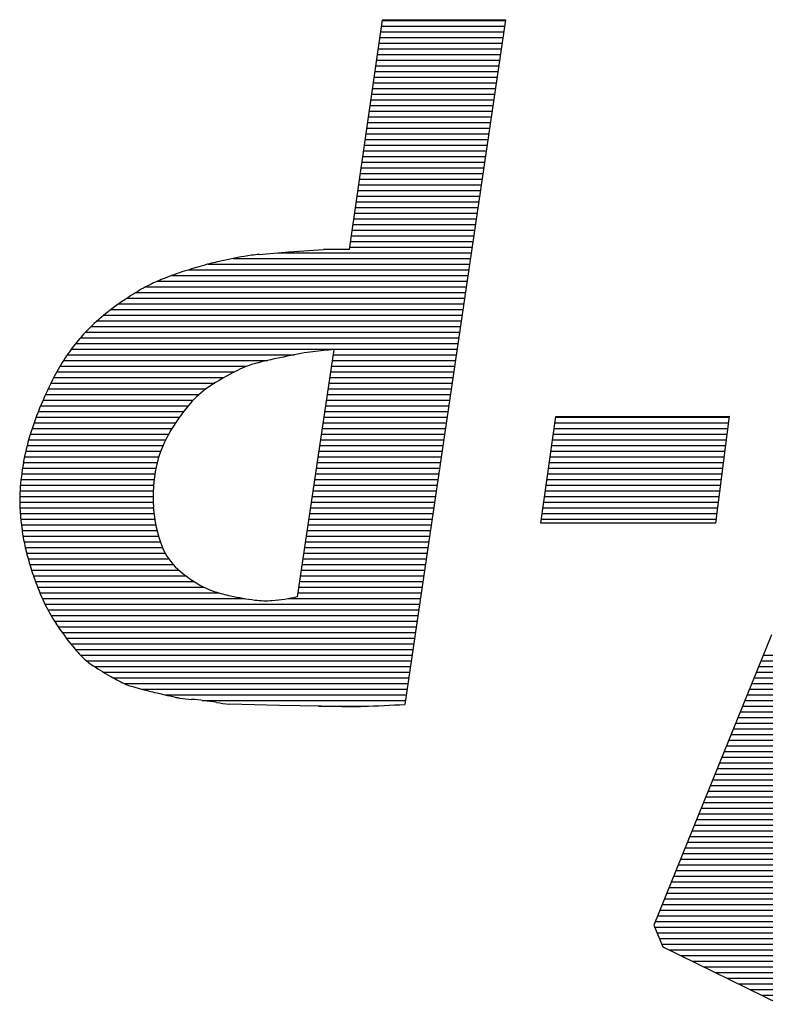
# Model space of a CAD drawing. Extents: x 272479 to 273074, y 965943 to 966363.
# Tile 11 of 29: x 272981.7 to 272983.68, y 965952.42 to 965955.02. Entities that reach past the tile are written whole.
import ezdxf

# ---------------------------------------------------------------- set-up
doc = ezdxf.new("R2010")
doc.units = 0
doc.header["$LTSCALE"] = 0.25
doc.header["$MEASUREMENT"] = 0
doc.layers.get('0').update_dxf_attribs({"linetype": 'CONTINUOUS'})
doc.layers.add('01-CALQUE', color=1, linetype='CONTINUOUS')
doc.layers.add('SIV-VRI-TEKST', color=1, linetype='CONTINUOUS')
doc.styles.add('ISO', font='isocp.shx')

# ---------------------------------------------------------------- blocks, each defined once
blk = doc.blocks.new('N-h-ond')
at = {"color": 0, "linetype": 'Continuous'}
for p, q in [((-85.9674, 7.1447), (-85.6422, 7.1447)), ((-85.9696, 7.1297), (-85.6444, 7.1297)), ((-85.9739, 7.0997), (-85.6488, 7.0997)), ((-85.9717, 7.1147), (-85.6466, 7.1147)), ((-85.9782, 7.0697), (-85.6533, 7.0697)), ((-85.976, 7.0847), (-85.651, 7.0847)), ((-85.9825, 7.0397), (-85.6577, 7.0397)), ((-85.9804, 7.0547), (-85.6555, 7.0547)), ((-85.9847, 7.0247), (-85.6599, 7.0247)), ((-85.989, 6.9947), (-85.6643, 6.9947)), ((-85.9868, 7.0097), (-85.6621, 7.0097)), ((-85.9933, 6.9647), (-85.6687, 6.9647)), ((-85.9911, 6.9797), (-85.6665, 6.9797)), ((-85.9976, 6.9347), (-85.6731, 6.9347)), ((-85.9954, 6.9497), (-85.6709, 6.9497)), ((-85.9998, 6.9197), (-85.6753, 6.9197)), ((-86.0041, 6.8897), (-85.6797, 6.8897)), ((-86.0019, 6.9047), (-85.6775, 6.9047)), ((-86.0084, 6.8597), (-85.6841, 6.8597)), ((-86.0062, 6.8747), (-85.6819, 6.8747)), ((-86.0127, 6.8297), (-85.6885, 6.8297)), ((-86.0105, 6.8447), (-85.6863, 6.8447)), ((-86.0149, 6.8147), (-85.6907, 6.8147)), ((-86.0192, 6.7847), (-85.6951, 6.7847)), ((-86.017, 6.7997), (-85.6929, 6.7997)), ((-86.0235, 6.7547), (-85.6995, 6.7547)), ((-86.0213, 6.7697), (-85.6973, 6.7697)), ((-86.0278, 6.7247), (-85.7039, 6.7247)), ((-86.0256, 6.7397), (-85.7017, 6.7397)), ((-86.0299, 6.7097), (-85.7061, 6.7097)), ((-86.0343, 6.6797), (-85.7105, 6.6797)), ((-86.0321, 6.6947), (-85.7083, 6.6947)), ((-86.0386, 6.6497), (-85.7149, 6.6497)), ((-86.0364, 6.6647), (-85.7127, 6.6647)), ((-86.0407, 6.6347), (-85.7172, 6.6347)), ((-86.045, 6.6047), (-85.7216, 6.6047)), ((-86.0429, 6.6197), (-85.7194, 6.6197)), ((-86.0494, 6.5747), (-85.726, 6.5747)), ((-86.0472, 6.5897), (-85.7238, 6.5897)), ((-86.0537, 6.5447), (-85.7304, 6.5447)), ((-86.0515, 6.5597), (-85.7282, 6.5597)), ((-86.2433, 6.5297), (-85.7326, 6.5297)), ((-86.4287, 6.4997), (-85.737, 6.4997)), ((-86.363, 6.5147), (-85.7348, 6.5147)), ((-86.5249, 6.4697), (-85.7414, 6.4697)), ((-86.4804, 6.4847), (-85.7392, 6.4847)), ((-86.594, 6.4397), (-85.7458, 6.4397)), ((-86.5625, 6.4547), (-85.7436, 6.4547)), ((-86.6196, 6.4247), (-85.748, 6.4247)), ((-86.6656, 6.3947), (-85.7524, 6.3947)), ((-86.6434, 6.4097), (-85.7502, 6.4097)), ((-86.7048, 6.3647), (-85.7568, 6.3647)), ((-86.6859, 6.3797), (-85.7546, 6.3797)), ((-86.7384, 6.3347), (-85.7612, 6.3347)), ((-86.7222, 6.3497), (-85.759, 6.3497)), ((-86.7534, 6.3197), (-85.7634, 6.3197)), ((-86.7794, 6.2897), (-85.7678, 6.2897)), ((-86.767, 6.3047), (-85.7656, 6.3047)), ((-86.8017, 6.2597), (-86.2006, 6.2597)), ((-86.7909, 6.2747), (-85.77, 6.2747)), ((-86.0979, 6.2597), (-85.7722, 6.2597)), ((-86.821, 6.2297), (-86.3255, 6.2297)), ((-86.8117, 6.2447), (-86.2716, 6.2447)), ((-86.1024, 6.2297), (-85.7766, 6.2297)), ((-86.1002, 6.2447), (-85.7744, 6.2447)), ((-86.8296, 6.2147), (-86.3588, 6.2147)), ((-86.1046, 6.2147), (-85.7788, 6.2147)), ((-86.8451, 6.1847), (-86.4115, 6.1847)), ((-86.8375, 6.1997), (-86.3864, 6.1997)), ((-86.1091, 6.1847), (-85.7833, 6.1847)), ((-86.1068, 6.1997), (-85.7811, 6.1997)), ((-86.8592, 6.1547), (-86.4531, 6.1547)), ((-86.8523, 6.1697), (-86.4343, 6.1697)), ((-86.1135, 6.1547), (-85.7877, 6.1547)), ((-86.1113, 6.1697), (-85.7855, 6.1697)), ((-86.8659, 6.1397), (-86.4686, 6.1397)), ((-86.1157, 6.1397), (-85.7899, 6.1397)), ((-86.8783, 6.1097), (-86.4936, 6.1097)), ((-86.8722, 6.1247), (-86.4817, 6.1247)), ((-86.1202, 6.1097), (-85.7943, 6.1097)), ((-86.118, 6.1247), (-85.7921, 6.1247)), ((-86.8894, 6.0797), (-86.515, 6.0797)), ((-86.884, 6.0947), (-86.5047, 6.0947)), ((-86.1246, 6.0797), (-85.7987, 6.0797)), ((-86.1224, 6.0947), (-85.7965, 6.0947)), ((-85.5111, 6.0797), (-85.0522, 6.0797)), ((-85.509, 6.0947), (-85.0502, 6.0947)), ((-86.8993, 6.0497), (-86.5334, 6.0497)), ((-86.8945, 6.0647), (-86.5245, 6.0647)), ((-86.1291, 6.0497), (-85.8031, 6.0497)), ((-86.1269, 6.0647), (-85.8009, 6.0647)), ((-85.5153, 6.0497), (-85.0561, 6.0497)), ((-85.5132, 6.0647), (-85.0541, 6.0647)), ((-86.9037, 6.0347), (-86.5415, 6.0347)), ((-86.1313, 6.0347), (-85.8053, 6.0347)), ((-85.5174, 6.0347), (-85.058, 6.0347)), ((-86.9114, 6.0047), (-86.5544, 6.0047)), ((-86.9078, 6.0197), (-86.5484, 6.0197)), ((-86.1358, 6.0047), (-85.8097, 6.0047)), ((-86.1335, 6.0197), (-85.8075, 6.0197)), ((-85.5216, 6.0047), (-85.0619, 6.0047)), ((-85.5195, 6.0197), (-85.06, 6.0197)), ((-86.9176, 5.9747), (-86.5637, 5.9747)), ((-86.9147, 5.9897), (-86.5595, 5.9897)), ((-86.1402, 5.9747), (-85.8141, 5.9747)), ((-86.138, 5.9897), (-85.8119, 5.9897)), ((-85.5258, 5.9747), (-85.0658, 5.9747)), ((-85.5237, 5.9897), (-85.0639, 5.9897)), ((-86.9222, 5.9447), (-86.5698, 5.9447)), ((-86.9201, 5.9597), (-86.5671, 5.9597)), ((-86.1447, 5.9447), (-85.8185, 5.9447)), ((-86.1425, 5.9597), (-85.8163, 5.9597)), ((-85.5299, 5.9447), (-85.0697, 5.9447)), ((-85.5278, 5.9597), (-85.0678, 5.9597)), ((-86.9241, 5.9297), (-86.5719, 5.9297)), ((-86.1469, 5.9297), (-85.8207, 5.9297)), ((-85.532, 5.9297), (-85.0717, 5.9297)), ((-86.9267, 5.8997), (-86.5744, 5.8997)), ((-86.9256, 5.9147), (-86.5734, 5.9147)), ((-86.1514, 5.8997), (-85.8251, 5.8997)), ((-86.1491, 5.9147), (-85.8229, 5.9147)), ((-85.5362, 5.8997), (-85.0756, 5.8997)), ((-85.5341, 5.9147), (-85.0736, 5.9147)), ((-86.9275, 5.8697), (-86.5745, 5.8697)), ((-86.9274, 5.8847), (-86.5747, 5.8847)), ((-86.1558, 5.8697), (-85.8295, 5.8697)), ((-86.1536, 5.8847), (-85.8273, 5.8847)), ((-85.5404, 5.8697), (-85.0795, 5.8697)), ((-85.5383, 5.8847), (-85.0775, 5.8847)), ((-86.927, 5.8547), (-86.5737, 5.8547)), ((-86.926, 5.8397), (-86.5723, 5.8397)), ((-86.1603, 5.8397), (-85.8339, 5.8397)), ((-86.158, 5.8547), (-85.8317, 5.8547)), ((-85.5446, 5.8397), (-85.0834, 5.8397)), ((-85.5425, 5.8547), (-85.0814, 5.8547)), ((-86.9247, 5.8247), (-86.5703, 5.8247)), ((-86.1625, 5.8247), (-85.8361, 5.8247)), ((-85.5467, 5.8247), (-85.0854, 5.8247)), ((-86.9231, 5.8097), (-86.5675, 5.8097)), ((-86.9211, 5.7947), (-86.5641, 5.7947)), ((-86.1669, 5.7947), (-85.8405, 5.7947)), ((-86.1647, 5.8097), (-85.8383, 5.8097)), ((-86.9188, 5.7797), (-86.56, 5.7797)), ((-86.916, 5.7647), (-86.5552, 5.7647)), ((-86.1714, 5.7647), (-85.845, 5.7647)), ((-86.1692, 5.7797), (-85.8427, 5.7797)), ((-86.9128, 5.7497), (-86.5496, 5.7497)), ((-86.9091, 5.7347), (-86.5425, 5.7347)), ((-86.1758, 5.7347), (-85.8494, 5.7347)), ((-86.1736, 5.7497), (-85.8472, 5.7497)), ((-86.9052, 5.7197), (-86.5333, 5.7197)), ((-86.1781, 5.7197), (-85.8516, 5.7197)), ((-86.9008, 5.7047), (-86.5214, 5.7047)), ((-86.8961, 5.6897), (-86.506, 5.6897)), ((-86.1825, 5.6897), (-85.856, 5.6897)), ((-86.1803, 5.7047), (-85.8538, 5.7047)), ((-86.8911, 5.6747), (-86.4876, 5.6747)), ((-86.8858, 5.6597), (-86.4664, 5.6597)), ((-86.187, 5.6597), (-85.8604, 5.6597)), ((-86.1847, 5.6747), (-85.8582, 5.6747)), ((-86.8801, 5.6447), (-86.4408, 5.6447)), ((-86.1892, 5.6447), (-85.8626, 5.6447)), ((-86.874, 5.6297), (-86.4015, 5.6297)), ((-86.8675, 5.6147), (-86.3322, 5.6147)), ((-86.2169, 5.6147), (-85.867, 5.6147)), ((-86.1914, 5.6297), (-85.8648, 5.6297)), ((-86.8605, 5.5997), (-85.8692, 5.5997)), ((-86.8529, 5.5847), (-85.8714, 5.5847)), ((-86.8446, 5.5697), (-85.8736, 5.5697)), ((-86.8355, 5.5547), (-85.8758, 5.5547)), ((-86.8256, 5.5397), (-85.878, 5.5397)), ((-86.8151, 5.5247), (-85.8802, 5.5247)), ((-86.8042, 5.5097), (-85.8824, 5.5097)), ((-86.7927, 5.4947), (-85.8846, 5.4947)), ((-86.7803, 5.4797), (-85.8868, 5.4797)), ((-86.7665, 5.4647), (-85.889, 5.4647)), ((-86.7506, 5.4497), (-85.8912, 5.4497)), ((-86.73, 5.4347), (-85.8934, 5.4347)), ((-86.7065, 5.4197), (-85.8956, 5.4197)), ((-86.6803, 5.4047), (-85.8978, 5.4047)), ((-86.651, 5.3897), (-85.9, 5.3897)), ((-86.6048, 5.3747), (-85.9022, 5.3747)), ((-86.5434, 5.3597), (-85.9044, 5.3597)), ((-86.4444, 5.3447), (-85.9066, 5.3447)), ((-86.1368, 5.3297), (-86.0062, 5.3297))]:
    blk.add_line(p, q, dxfattribs=at)
at = {"layer": 'SIV-VRI-TEKST', "color": 2, "linetype": 'Continuous'}
for p, q in [((-86.0546, 6.5381), (-85.9671, 7.1469)), ((-85.9671, 7.1469), (-85.6419, 7.1469)), ((-85.6419, 7.1469), (-85.9082, 5.3344)), ((-86.294, 6.5256), (-86.2153, 6.532)), ((-86.2153, 6.532), (-86.1237, 6.5381)), ((-86.0959, 6.2736), (-86.1929, 5.6195)), ((-85.5482, 5.814), (-85.5087, 6.0965)), ((-85.5087, 6.0965), (-85.0499, 6.0972)), ((-85.0499, 6.0972), (-85.0868, 5.814)), ((-85.0868, 5.814), (-85.5482, 5.814)), ((-84.9382, 5.5187), (-85.116, 5.0794)), ((-86.7621, 5.4603), (-86.7663, 5.4645)), ((-84.9661, 5.4497), (-84.3663, 5.4497)), ((-84.96, 5.4647), (-84.3663, 5.4647)), ((-84.9722, 5.4347), (-84.3663, 5.4347)), ((-84.9843, 5.4047), (-84.3663, 5.4047)), ((-84.9782, 5.4197), (-84.3663, 5.4197)), ((-84.9965, 5.3747), (-84.3663, 5.3747)), ((-84.9904, 5.3897), (-84.3663, 5.3897)), ((-85.0086, 5.3447), (-84.3663, 5.3447)), ((-85.0025, 5.3597), (-84.3663, 5.3597)), ((-86.2398, 5.3313), (-86.3726, 5.3352)), ((-86.0754, 5.3288), (-86.2398, 5.3313)), ((-85.0147, 5.3297), (-84.3663, 5.3297)), ((-85.0268, 5.2997), (-82.2499, 5.2997)), ((-85.0207, 5.3147), (-82.2375, 5.3147)), ((-85.0389, 5.2697), (-82.2794, 5.2697)), ((-85.0329, 5.2847), (-82.2624, 5.2847)), ((-85.0511, 5.2397), (-82.307, 5.2397)), ((-85.045, 5.2547), (-82.3011, 5.2547)), ((-85.0571, 5.2247), (-82.3128, 5.2247)), ((-85.0693, 5.1947), (-82.3245, 5.1947)), ((-85.0632, 5.2097), (-82.3187, 5.2097)), ((-85.0814, 5.1647), (-82.3363, 5.1647)), ((-85.0754, 5.1797), (-82.3304, 5.1797)), ((-85.0936, 5.1347), (-82.4944, 5.1347)), ((-85.0875, 5.1497), (-82.4815, 5.1497)), ((-85.0996, 5.1197), (-82.5073, 5.1197)), ((-85.1118, 5.0897), (-82.5204, 5.0897)), ((-85.1057, 5.1047), (-82.5202, 5.1047)), ((-85.116, 5.0794), (-85.2498, 4.7497)), ((-85.1239, 5.0597), (-82.5191, 5.0597)), ((-85.1179, 5.0747), (-82.5197, 5.0747)), ((-85.13, 5.0447), (-82.5184, 5.0447)), ((-85.1422, 5.0147), (-82.517, 5.0147)), ((-85.1361, 5.0297), (-82.5177, 5.0297)), ((-85.1544, 4.9847), (-82.496, 4.9847)), ((-85.1483, 4.9997), (-82.5116, 4.9997)), ((-85.1666, 4.9547), (-82.4649, 4.9547)), ((-85.1605, 4.9697), (-82.4805, 4.9697)), ((-85.1727, 4.9397), (-82.4434, 4.9397)), ((-85.1848, 4.9097), (-82.3898, 4.9097)), ((-85.1788, 4.9247), (-82.4166, 4.9247)), ((-85.197, 4.8797), (-82.2579, 4.8797)), ((-85.1909, 4.8947), (-82.3281, 4.8947)), ((-85.2092, 4.8497), (-82.2466, 4.8497)), ((-85.2031, 4.8647), (-82.2523, 4.8647)), ((-85.2153, 4.8347), (-82.1841, 4.8347)), ((-85.2275, 4.8047), (-81.883, 4.8047)), ((-85.2214, 4.8197), (-82.063, 4.8197)), ((-85.2396, 4.7747), (-81.826, 4.7747)), ((-85.2336, 4.7897), (-81.8505, 4.7897)), ((-85.2498, 4.7497), (-85.2257, 4.693)), ((-85.2477, 4.7447), (-81.7769, 4.7447)), ((-85.2457, 4.7597), (-81.8015, 4.7597)), ((-85.2413, 4.7297), (-81.7524, 4.7297)), ((-85.235, 4.7147), (-81.7301, 4.7147)), ((-85.2286, 4.6997), (-81.7214, 4.6997)), ((-85.2257, 4.693), (-84.9158, 4.5404)), ((-85.209, 4.6847), (-81.7127, 4.6847)), ((-85.1785, 4.6697), (-81.7039, 4.6697)), ((-85.148, 4.6547), (-81.6952, 4.6547)), ((-85.1175, 4.6397), (-81.6864, 4.6397)), ((-85.087, 4.6247), (-81.6777, 4.6247)), ((-85.0566, 4.6097), (-84.7164, 4.6097)), ((-85.0261, 4.5947), (-84.7595, 4.5947)), ((-84.9956, 4.5797), (-84.8027, 4.5797)), ((-84.9651, 4.5647), (-84.8459, 4.5647))]:
    blk.add_line(p, q, dxfattribs=at)
for centre, radius, start, end in [((-86.0963, 5.1785), 1.3626, 100.0282, 102.868), ((-86.2506, 6.0514), 0.4761, 95.2231, 100.0282), ((-86.1027, 6.2179), 0.321, 90, 93.7608), ((-86.1027, 4.8668), 1.6721, 88.3525, 90), ((-86.0601, 5.1361), 1.4125, 105.6278, 107.8011), ((-86.2046, 5.6528), 0.8761, 102.868, 105.6278), ((-86.2344, 5.6792), 0.8422, 107.8011, 111.4522), ((-86.449, 6.1687), 0.3074, 115.8649, 120.664), ((-86.3316, 5.9263), 0.5767, 111.4522, 115.8649), ((-86.0525, 5.4999), 1.0849, 120.664, 123.2179), ((-86.294, 5.8686), 0.6441, 123.2179, 129.0607), ((-86.3152, 5.8947), 0.6105, 129.0607, 135.0623), ((-86.4555, 6.0347), 0.4122, 135.0623, 141.142), ((-86.3267, 5.931), 0.5776, 141.1419, 146.2773), ((-85.5826, 3.1425), 3.1779, 100.882, 102.2686), ((-86.0989, 5.8282), 0.443, 96.8177, 100.882), ((-85.985, 4.8751), 1.4029, 94.5342, 96.8177), ((-86.3841, 5.9692), 0.5087, 146.2773, 152.7213), ((-86.235, 5.9861), 0.2599, 104.6832, 116.521), ((-86.0352, 5.2237), 1.0481, 102.2686, 104.6832), ((-86.0317, 5.5787), 0.7152, 116.521, 123.6492), ((-85.9123, 5.726), 1.0394, 152.7214, 157.2281), ((-86.2983, 5.9793), 0.234, 123.6492, 139.7318), ((-86.0846, 5.7983), 0.8526, 157.2281, 163.111), ((-86.0662, 5.7827), 0.5381, 139.7318, 150.3165), ((-86.2755, 5.902), 0.2972, 150.3165, 168.2301), ((-86.3031, 5.8646), 0.6243, 163.111, 169.9869), ((-86.2518, 5.8556), 0.6763, 169.9869, 176.0613), ((-86.1826, 5.8827), 0.3921, 168.2301, 183.8105), ((-86.5258, 5.8745), 0.4017, 176.0613, 183.9457), ((-86.1837, 5.8981), 0.7446, 183.9457, 187.8335), ((-86.2245, 5.8799), 0.3502, 183.8105, 201.5279), ((-86.3972, 5.8687), 0.5291, 187.8334, 192.4458), ((-86.2611, 5.8987), 0.6685, 192.4458, 196.5074), ((-86.4058, 5.8083), 0.1552, 201.5279, 228.2746), ((-86.1027, 5.9457), 0.8337, 196.5075, 200.1443), ((-86.2661, 5.965), 0.3652, 228.2746, 238.5979), ((-86.2764, 5.8819), 0.6487, 200.1443, 206.1097), ((-86.3477, 5.8313), 0.2085, 238.5979, 252.2739), ((-86.2846, 6.0289), 0.4159, 252.2739, 258.2407), ((-86.1774, 6.5437), 0.9418, 258.2407, 262.2049), ((-86.2764, 5.8204), 0.2117, 262.2049, 274.54), ((-86.2965, 6.0739), 0.466, 274.54, 282.8456), ((-86.4707, 5.7867), 0.4322, 206.1097, 213.4194), ((-86.1432, 6.0028), 0.8247, 213.4194, 217.7824), ((-86.4785, 5.7429), 0.4004, 217.7824, 224.0458), ((-86.6431, 5.5787), 0.168, 224.8648, 235.182), ((-86.3853, 5.9494), 0.6194, 235.182, 240.5492), ((-86.3681, 5.9799), 0.6545, 240.5492, 244.462), ((-86.5953, 5.5043), 0.1274, 244.462, 253.3372), ((-86.4185, 6.0952), 0.7442, 253.3373, 255.2561), ((-86.1576, 7.0865), 1.7692, 255.2561, 256.5005), ((-85.6216, 9.3193), 4.0654, 256.5005, 257.2926), ((-86.4801, 5.5118), 0.1624, 257.2926, 261.2564), ((-86.4475, 5.7238), 0.3769, 261.2564, 266.1887), ((-86.6084, 3.9643), 1.3901, 83.0541, 84.391), ((-86.6227, 3.8475), 1.5077, 81.7562, 83.0541), ((-86.343, 5.6869), 0.353, 259.632, 265.1783), ((-86.0579, 6.4932), 1.1646, 269.1382, 271.9224), ((-86.1684, 9.7869), 4.4601, 271.9224, 273.345)]:
    blk.add_arc(centre, radius, start, end, dxfattribs=at)
at = {"layer": 'SIV-VRI-TEKST', "color": 7, "style": 'ISO'}
for p in [(-43.8153, 42.2361), (-18.3153, 42.2361), (-43.8153, 38.7361), (-18.3153, 38.7361), (-43.8153, 35.2361), (-18.3153, 35.2361)]:
    blk.add_attdef('ONDERHOEK', p, '', height=1, dxfattribs=at)
at = {"layer": 'SIV-VRI-TEKST', "color": 6, "style": 'ISO', "width": 1.2}
blk.add_attdef('KRUISPUNTNAAM', (-83.0154, 21.4115), '', height=1.75, dxfattribs=at)
at = {"layer": 'SIV-VRI-TEKST', "color": 2, "style": 'ISO'}
for p in [(-83.0765, 15.9503), (-16.8238, 15.9503), (-42.2285, 8.6956)]:
    blk.add_attdef('ONDERHOEK', p, '', height=1.25, dxfattribs=at)
at = {"layer": 'SIV-VRI-TEKST', "color": 6, "style": 'ISO'}
blk.add_attdef('ONDERHOEK', (-20.4705, 1.4569), '', height=1.75, dxfattribs=at)

msp = doc.modelspace()

# ---------------------------------------------------------------- block references
at = {"layer": '01-CALQUE'}
msp.add_blockref('N-h-ond', (273068.6307, 965947.8746), dxfattribs=at)

doc.saveas('drawing.dxf')
